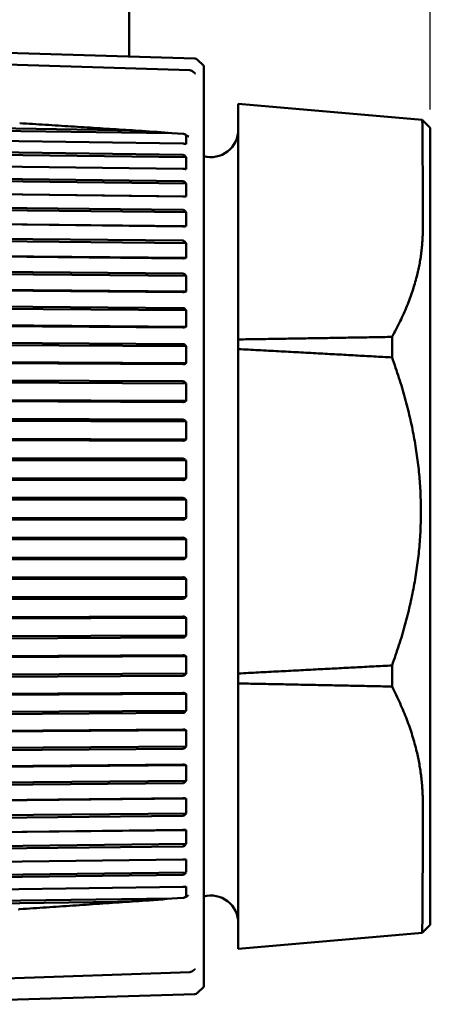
# Model space of a CAD drawing. Header units: millimetres. Extents: x 0 to 1891, y -60 to 594.
# Tile 112 of 118: x 649 to 661, y 373 to 400. Entities that reach past the tile are written whole.
import ezdxf

# ---------------------------------------------------------------- set-up
doc = ezdxf.new("R2010")
doc.units = ezdxf.units.MM
doc.layers.add('Bemaßung (ISO)', color=7, linetype='Continuous', lineweight=25)
doc.layers.add('Sichtbar (ISO)', color=7, linetype='Continuous', lineweight=50)
doc.styles.add('Notiztext (DIN)', font='isocpeur.ttf')
doc.dimstyles.new('Standard (DIN)', dxfattribs={"dimtxt": 3.5, "dimasz": 2.5, "dimexe": 2, "dimexo": 0.5, "dimgap": 0.5, "dimtad": 1, "dimrnd": 1e-08, "dimtxsty": 'Notiztext (DIN)', "dimcen": 0.09, "dimdle": 10, "dimclrd": 256, "dimclre": 256, "dimclrt": 256, "dimadec": 0, "dimazin": 0, "dimtfac": 1, "dimtmove": 0, "dimatfit": 3, "dimfxl": 1, "dimtolj": 1, "dimtzin": 0, "dimlwd": -1, "dimlwe": -1, "dimarcsym": 0})

# ---------------------------------------------------------------- blocks, each defined once
blk = doc.blocks.new('*D22')
at = {"layer": 'Bemaßung (ISO)', "transparency": 16777216}
for p, q in [((483.604, 526.025), (483.604, 554.842)), ((660.585, 397.318), (660.585, 554.842)), ((486.104, 552.842), (658.085, 552.842))]:
    blk.add_line(p, q, dxfattribs=at)
for points in [[(486.104, 553.258), (486.104, 552.425), (483.604, 552.842)], [(658.085, 553.258), (658.085, 552.425), (660.585, 552.842)]]:
    blk.add_solid(points, dxfattribs=at)
at = {"layer": 'Defpoints', "color": 0, "transparency": 16777216}
for p in [(660.585, 552.842), (483.604, 525.525), (660.585, 396.818)]:
    blk.add_point(p, dxfattribs=at)
at = {"layer": 'Bemaßung (ISO)', "transparency": 16777216, "insert": (566.057, 557.542), "char_height": 3.5, "attachment_point": 1, "style": 'Notiztext (DIN)'}
blk.add_mtext('\\A1;176,98', dxfattribs=at)

msp = doc.modelspace()

# ---------------------------------------------------------------- linework, layer by layer
at = {"layer": 'Sichtbar (ISO)'}
for p, q in [((652.347, 398.771), (652.347, 406.243)), ((654.144, 398.717), (645.378, 398.978)), ((654.389, 398.51), (654.211, 398.688)), ((648.236, 398.572), (654.009, 398.393)), ((654.065, 398.374), (654.135, 398.322)), ((654.389, 398.51), (654.389, 373.326)), ((655.335, 397.476), (655.335, 394.141)), ((660.585, 396.818), (660.366, 397.037)), ((653.517, 396.672), (637.093, 396.905)), ((637.095, 396.97), (652.031, 396.758)), ((660.585, 396.818), (660.585, 375.018)), ((653.817, 396.386), (637.095, 396.623)), ((653.517, 396.672), (653.824, 396.652)), ((653.888, 396.633), (653.936, 396.603)), ((653.906, 396.015), (637.093, 396.238)), ((637.095, 396.304), (653.817, 396.082)), ((653.886, 396.379), (653.906, 396.374)), ((653.817, 395.696), (637.095, 395.918)), ((653.906, 396.015), (653.886, 396.042)), ((653.886, 395.692), (653.906, 395.69)), ((653.906, 395.294), (637.093, 395.501)), ((637.095, 395.567), (653.817, 395.362)), ((653.906, 394.939), (637.093, 395.146)), ((653.817, 394.94), (637.095, 395.145)), ((653.906, 395.294), (653.886, 395.322)), ((653.886, 394.939), (653.906, 394.939)), ((653.906, 394.51), (637.093, 394.698)), ((637.095, 394.764), (653.817, 394.577)), ((653.906, 394.127), (637.093, 394.315)), ((653.817, 394.122), (637.095, 394.31)), ((653.906, 394.51), (653.886, 394.537)), ((653.886, 394.125), (653.906, 394.127)), ((655.335, 394.141), (655.335, 391.03)), ((653.906, 393.667), (637.093, 393.836)), ((637.095, 393.901), (653.817, 393.733)), ((653.906, 393.667), (653.886, 393.694)), ((653.906, 393.258), (637.093, 393.428)), ((653.817, 393.248), (637.095, 393.416)), ((653.886, 393.254), (653.906, 393.258)), ((637.095, 392.983), (653.817, 392.835)), ((653.906, 392.77), (637.093, 392.919)), ((653.906, 392.77), (653.886, 392.797)), ((653.906, 392.34), (637.093, 392.489)), ((653.817, 392.324), (637.095, 392.472)), ((653.886, 392.333), (653.906, 392.34)), ((653.906, 391.827), (637.093, 391.955)), ((637.095, 392.018), (653.817, 391.89)), ((653.906, 391.827), (653.886, 391.853)), ((653.906, 391.377), (637.093, 391.505)), ((653.817, 391.356), (637.095, 391.483)), ((653.886, 391.368), (653.906, 391.377)), ((659.539, 390.538), (659.539, 391.099)), ((653.906, 390.844), (637.093, 390.949)), ((637.095, 391.01), (653.817, 390.905)), ((653.906, 390.844), (653.886, 390.869)), ((655.335, 390.766), (655.335, 391.03)), ((655.335, 390.766), (655.335, 381.893)), ((653.906, 390.377), (637.093, 390.483)), ((653.817, 390.351), (637.095, 390.456)), ((653.886, 390.367), (653.906, 390.377)), ((653.906, 389.827), (637.093, 389.909)), ((637.095, 389.967), (653.817, 389.885)), ((653.906, 389.827), (653.886, 389.851)), ((653.906, 389.347), (637.093, 389.43)), ((653.817, 389.316), (637.095, 389.398)), ((653.886, 389.334), (653.906, 389.347)), ((653.906, 388.783), (637.093, 388.842)), ((637.095, 388.897), (653.817, 388.839)), ((653.906, 388.783), (653.886, 388.806)), ((653.906, 388.294), (637.093, 388.352)), ((653.817, 388.257), (637.095, 388.316)), ((653.886, 388.279), (653.906, 388.294)), ((653.906, 387.72), (637.093, 387.755)), ((637.095, 387.807), (653.817, 387.772)), ((653.906, 387.72), (653.886, 387.741)), ((653.906, 387.224), (637.093, 387.259)), ((653.817, 387.183), (637.095, 387.218)), ((653.886, 387.207), (653.906, 387.224)), ((653.906, 386.644), (637.093, 386.655)), ((637.095, 386.704), (653.817, 386.693)), ((653.906, 386.644), (653.886, 386.664)), ((653.906, 386.145), (637.093, 386.156)), ((653.817, 386.1), (637.095, 386.111)), ((653.886, 386.126), (653.906, 386.145)), ((653.906, 385.564), (637.093, 385.55)), ((637.095, 385.595), (653.817, 385.608)), ((653.906, 385.564), (653.886, 385.582)), ((653.906, 385.064), (637.093, 385.051)), ((653.817, 385.016), (637.095, 385.002)), ((653.886, 385.044), (653.906, 385.064)), ((653.906, 384.486), (637.093, 384.448)), ((637.095, 384.488), (653.817, 384.526)), ((653.906, 384.486), (653.886, 384.502)), ((653.906, 383.99), (637.093, 383.952)), ((653.817, 383.937), (637.095, 383.9)), ((653.886, 383.968), (653.906, 383.99)), ((653.906, 383.417), (637.093, 383.356)), ((637.095, 383.392), (653.817, 383.453)), ((653.906, 383.417), (653.886, 383.432)), ((653.906, 382.929), (637.093, 382.867)), ((653.817, 382.873), (637.095, 382.811)), ((653.886, 382.906), (653.906, 382.929)), ((653.906, 382.366), (637.093, 382.281)), ((637.095, 382.312), (653.817, 382.397)), ((653.906, 382.366), (653.886, 382.379)), ((659.539, 381.535), (659.539, 382.113)), ((653.906, 381.888), (637.093, 381.802)), ((653.817, 381.829), (637.095, 381.744)), ((653.886, 381.864), (653.906, 381.888)), ((655.335, 381.621), (655.335, 381.893)), ((655.335, 381.621), (655.335, 378.275)), ((653.906, 381.339), (637.093, 381.231)), ((637.095, 381.257), (653.817, 381.365)), ((653.906, 381.339), (653.886, 381.35)), ((653.906, 380.874), (637.093, 380.766)), ((653.886, 380.849), (653.906, 380.874)), ((653.817, 380.813), (637.095, 380.706)), ((653.906, 380.343), (637.093, 380.213)), ((637.095, 380.234), (653.817, 380.364)), ((653.906, 380.343), (653.886, 380.352)), ((653.906, 379.895), (637.093, 379.765)), ((653.817, 379.832), (637.095, 379.702)), ((653.886, 379.869), (653.906, 379.895)), ((653.906, 379.386), (637.093, 379.234)), ((637.095, 379.25), (653.817, 379.401)), ((653.906, 379.386), (653.886, 379.392)), ((653.906, 378.957), (637.093, 378.806)), ((653.886, 378.931), (653.906, 378.957)), ((653.817, 378.893), (637.095, 378.742)), ((653.906, 378.473), (637.093, 378.301)), ((637.095, 378.312), (653.817, 378.482)), ((653.906, 378.473), (653.886, 378.477)), ((655.335, 378.275), (655.335, 374.36)), ((653.906, 378.067), (637.093, 377.895)), ((653.817, 378.001), (637.095, 377.83)), ((653.886, 378.04), (653.906, 378.067)), ((653.906, 377.61), (637.093, 377.42)), ((637.095, 377.425), (653.817, 377.615)), ((653.906, 377.61), (653.886, 377.612)), ((653.906, 377.23), (637.093, 377.04)), ((653.817, 377.164), (637.095, 376.974)), ((653.886, 377.203), (653.906, 377.23)), ((637.095, 376.596), (653.817, 376.804)), ((653.906, 376.805), (653.886, 376.805)), ((653.906, 376.453), (637.093, 376.245)), ((653.817, 376.386), (637.095, 376.179)), ((653.886, 376.426), (653.906, 376.453)), ((637.095, 375.831), (653.817, 376.055)), ((653.906, 376.062), (653.886, 376.059)), ((653.517, 375.735), (637.093, 375.516)), ((653.824, 375.757), (653.517, 375.735)), ((653.932, 375.801), (653.882, 375.773)), ((652.031, 375.65), (637.095, 375.45)), ((660.585, 375.018), (660.366, 374.799)), ((654.009, 373.723), (648.236, 373.524)), ((654.131, 373.786), (654.061, 373.74)), ((654.389, 373.326), (654.211, 373.148)), ((654.144, 373.118), (644.883, 372.844))]:
    msp.add_line(p, q, dxfattribs=at)
for centre, radius, start, end in [((654.141, 398.617), 0.1, 45, 88.3), ((654.006, 398.293), 0.1, 53.523, 88.1992), ((654.585, 396.768), 0.75, 254.8854, 0), ((654.585, 375.068), 0.75, 0, 105.1146), ((654.006, 373.824), 0.1, 271.9984, 303.3873), ((654.141, 373.218), 0.1, 271.7, 315)]:
    msp.add_arc(centre, radius, start, end, dxfattribs=at)
for centre, major_axis, ratio, start_param, end_param in [((654.006, 398.293), (0.0031, 0.1), 0.048429, 0, 0.0058), ((654.076, 398.241), (0.0596, 0.0803), 0.657074, 6.283185, 6.283702), ((653.817, 396.602), (-0.0862, 0.0019), 0.584937, 4.447571, 4.638039), ((653.764, 396.593), (0.144, 0.014), 0.413947, 6.25185, 7.258015), ((641.066, 396.023), (12.842, -0.295), 0.649902, 6.278653, 6.31758), ((641.066, 395.275), (12.841, -0.319), 0.710427, 6.281348, 6.320275), ((641.066, 394.462), (12.84, -0.349), 0.7661, 0.00135, 0.040277), ((641.066, 393.592), (12.839, -0.388), 0.816539, 0.005235, 0.044163), ((641.066, 392.669), (12.838, -0.441), 0.861401, 0.010152, 0.049079), ((641.066, 391.7), (12.835, -0.515), 0.900378, 0.016675, 0.055603), ((641.066, 390.691), (12.83, -0.624), 0.933205, 0.025895, 0.064823), ((641.066, 389.65), (12.82, -0.798), 0.959657, 0.040164, 0.079092), ((641.066, 388.583), (12.797, -1.115), 0.979553, 0.065652, 0.10458), ((641.066, 387.499), (12.709, -1.867), 0.992759, 0.12534, 0.164268), ((641.066, 386.403), (-11.586, 5.547), 0.999183, 3.56834, 3.607267), ((641.066, 385.304), (12.015, 4.543), 0.998781, 5.902652, 5.94158), ((641.066, 384.209), (12.728, 1.729), 0.991557, 6.129812, 6.16874), ((641.066, 383.126), (12.801, 1.064), 0.977559, 6.18261, 6.221537), ((641.066, 382.062), (12.822, 0.772), 0.956883, 6.206171, 6.245099), ((641.066, 381.024), (12.831, 0.609), 0.929672, 6.219644, 6.258572), ((641.066, 380.02), (12.835, 0.505), 0.896109, 6.228462, 6.267389), ((641.066, 379.056), (12.838, 0.434), 0.856425, 6.234753, 6.273681), ((641.066, 378.139), (12.839, 0.383), 0.810891, 6.239525, 6.278453), ((641.066, 377.275), (12.841, 0.345), 0.759818, 6.243314, 6.282242), ((641.066, 376.47), (12.841, 0.316), 0.703554, 6.246434, 6.285362), ((653.817, 375.812), (0.0862, 0.002), 0.642485, 4.784692, 4.97516), ((653.764, 375.821), (0.143, -0.016), 0.45358, 5.319698, 6.325863), ((654.006, 373.824), (0.0035, -0.0999), 0.046013, 6.278534, 6.283185), ((654.006, 373.824), (0.055, -0.0835), 0.686991, 6.283185, 6.28388), ((654.076, 373.87), (0.0552, -0.0834), 0.688087, 6.282678, 6.283186)]:
    msp.add_ellipse(centre, major_axis=major_axis, ratio=ratio, start_param=start_param, end_param=end_param, dxfattribs=at)
for points in [[(654.065, 398.374), (654.065, 398.374), (654.065, 398.374), (654.065, 398.374)], [(655.335, 397.476), (657.012, 397.329), (658.689, 397.183), (660.366, 397.037)], [(660.366, 374.799), (658.689, 374.653), (657.012, 374.507), (655.335, 374.36)]]:
    msp.add_open_spline(points, degree=3, dxfattribs=at)
for points, knots in [([(654.135, 398.322), (654.14, 398.318), (654.145, 398.315), (654.153, 398.309), (654.156, 398.307), (654.161, 398.305), (654.162, 398.304), (654.162, 398.304), (654.163, 398.304), (654.163, 398.304)], [0, 0, 0, 0, 0.002739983, 0.002739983, 0.005190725, 0.005190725, 0.006844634, 0.006844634, 0.007400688, 0.007400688, 0.007400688, 0.007400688]), ([(660.366, 397.037), (660.367, 397.037), (660.37, 396.809), (660.374, 396.237), (660.375, 396.092), (660.378, 395.443), (660.38, 394.805), (660.38, 394.044)], [0.9127878, 0.9127878, 0.9127878, 0.9127878, 1.2993584, 1.2993584, 1.4106845, 1.4106845, 1.7455959, 1.7455959, 1.7455959, 1.7455959]), ([(649.358, 396.946), (649.592, 396.931), (649.826, 396.916), (650.295, 396.887), (650.529, 396.872), (650.997, 396.842), (651.232, 396.827), (651.7, 396.797), (651.935, 396.782), (652.403, 396.752), (652.637, 396.737), (652.872, 396.722)], [1.550313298, 1.550313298, 1.550313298, 1.550313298, 1.550764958, 1.550764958, 1.551216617, 1.551216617, 1.551668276, 1.551668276, 1.552119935, 1.552119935, 1.552571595, 1.552571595, 1.552571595, 1.552571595]), ([(653.517, 396.672), (653.256, 396.696), (652.98, 396.716), (652.527, 396.742), (652.349, 396.751), (652.126, 396.757), (652.078, 396.758), (652.031, 396.758)], [-0.1731541, -0.1731541, -0.1731541, -0.1731541, -0.0976685, -0.0976685, -0.0488343, -0.0488343, -0.0352948, -0.0352948, -0.0352948, -0.0352948]), ([(653.936, 396.603), (653.943, 396.599), (653.95, 396.595), (653.961, 396.589), (653.966, 396.586), (653.973, 396.584), (653.975, 396.583), (653.978, 396.582), (653.978, 396.582), (653.978, 396.582)], [0, 0, 0, 0, 0.003362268, 0.003362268, 0.006388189, 0.006388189, 0.008487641, 0.008487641, 0.00994002, 0.00994002, 0.00994002, 0.00994002]), ([(653.817, 396.386), (653.828, 396.386), (653.84, 396.385), (653.861, 396.383), (653.873, 396.381), (653.883, 396.379), (653.885, 396.379), (653.886, 396.379)], [-0.071182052, -0.071182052, -0.071182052, -0.071182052, -0.068033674, -0.068033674, -0.064108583, -0.064108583, -0.063368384, -0.063368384, -0.063368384, -0.063368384]), ([(653.886, 396.042), (653.885, 396.044), (653.883, 396.046), (653.873, 396.058), (653.861, 396.068), (653.84, 396.079), (653.828, 396.082), (653.817, 396.082)], [-0.007986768, -0.007986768, -0.007986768, -0.007986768, -0.00724657, -0.00724657, -0.003321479, -0.003321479, -0.000173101, -0.000173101, -0.000173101, -0.000173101]), ([(653.817, 395.696), (653.828, 395.696), (653.84, 395.696), (653.861, 395.695), (653.873, 395.694), (653.883, 395.693), (653.885, 395.693), (653.886, 395.692)], [-0.071182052, -0.071182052, -0.071182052, -0.071182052, -0.068033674, -0.068033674, -0.064108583, -0.064108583, -0.063368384, -0.063368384, -0.063368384, -0.063368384]), ([(653.886, 395.322), (653.885, 395.324), (653.883, 395.326), (653.873, 395.338), (653.861, 395.348), (653.84, 395.358), (653.828, 395.361), (653.817, 395.362)], [-0.007986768, -0.007986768, -0.007986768, -0.007986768, -0.00724657, -0.00724657, -0.003321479, -0.003321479, -0.000173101, -0.000173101, -0.000173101, -0.000173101]), ([(653.817, 394.94), (653.828, 394.94), (653.84, 394.94), (653.861, 394.94), (653.873, 394.939), (653.883, 394.939), (653.885, 394.939), (653.886, 394.939)], [-0.071182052, -0.071182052, -0.071182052, -0.071182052, -0.068033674, -0.068033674, -0.064108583, -0.064108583, -0.063368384, -0.063368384, -0.063368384, -0.063368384]), ([(653.886, 394.537), (653.885, 394.539), (653.883, 394.541), (653.873, 394.553), (653.861, 394.563), (653.84, 394.574), (653.828, 394.576), (653.817, 394.577)], [-0.007986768, -0.007986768, -0.007986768, -0.007986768, -0.00724657, -0.00724657, -0.003321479, -0.003321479, -0.000173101, -0.000173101, -0.000173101, -0.000173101]), ([(653.817, 394.122), (653.828, 394.122), (653.84, 394.122), (653.861, 394.123), (653.873, 394.123), (653.883, 394.124), (653.885, 394.125), (653.886, 394.125)], [-0.071182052, -0.071182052, -0.071182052, -0.071182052, -0.068033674, -0.068033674, -0.064108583, -0.064108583, -0.063368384, -0.063368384, -0.063368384, -0.063368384]), ([(653.886, 393.694), (653.885, 393.696), (653.883, 393.698), (653.873, 393.709), (653.861, 393.719), (653.84, 393.73), (653.828, 393.732), (653.817, 393.733)], [-0.007986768, -0.007986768, -0.007986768, -0.007986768, -0.00724657, -0.00724657, -0.003321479, -0.003321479, -0.000173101, -0.000173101, -0.000173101, -0.000173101]), ([(653.817, 393.248), (653.828, 393.248), (653.84, 393.248), (653.861, 393.25), (653.873, 393.251), (653.883, 393.253), (653.885, 393.254), (653.886, 393.254)], [-0.071182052, -0.071182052, -0.071182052, -0.071182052, -0.068033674, -0.068033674, -0.064108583, -0.064108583, -0.063368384, -0.063368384, -0.063368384, -0.063368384]), ([(653.886, 392.797), (653.885, 392.799), (653.883, 392.801), (653.873, 392.812), (653.861, 392.822), (653.84, 392.832), (653.828, 392.835), (653.817, 392.835)], [-0.007986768, -0.007986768, -0.007986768, -0.007986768, -0.00724657, -0.00724657, -0.003321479, -0.003321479, -0.000173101, -0.000173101, -0.000173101, -0.000173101]), ([(653.817, 392.324), (653.828, 392.324), (653.84, 392.325), (653.861, 392.327), (653.873, 392.329), (653.883, 392.332), (653.885, 392.333), (653.886, 392.333)], [-0.071182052, -0.071182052, -0.071182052, -0.071182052, -0.068033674, -0.068033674, -0.064108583, -0.064108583, -0.063368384, -0.063368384, -0.063368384, -0.063368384]), ([(653.886, 391.853), (653.885, 391.855), (653.883, 391.857), (653.873, 391.868), (653.861, 391.878), (653.84, 391.888), (653.828, 391.89), (653.817, 391.89)], [-0.007986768, -0.007986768, -0.007986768, -0.007986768, -0.00724657, -0.00724657, -0.003321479, -0.003321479, -0.000173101, -0.000173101, -0.000173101, -0.000173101]), ([(653.817, 391.356), (653.828, 391.356), (653.84, 391.357), (653.861, 391.36), (653.873, 391.363), (653.883, 391.367), (653.885, 391.368), (653.886, 391.368)], [-0.071182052, -0.071182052, -0.071182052, -0.071182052, -0.068033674, -0.068033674, -0.064108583, -0.064108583, -0.063368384, -0.063368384, -0.063368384, -0.063368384]), ([(653.886, 390.869), (653.885, 390.871), (653.883, 390.873), (653.873, 390.884), (653.861, 390.893), (653.84, 390.902), (653.828, 390.905), (653.817, 390.905)], [-0.007986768, -0.007986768, -0.007986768, -0.007986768, -0.00724657, -0.00724657, -0.003321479, -0.003321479, -0.000173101, -0.000173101, -0.000173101, -0.000173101]), ([(653.817, 390.351), (653.828, 390.351), (653.84, 390.352), (653.861, 390.356), (653.873, 390.36), (653.883, 390.365), (653.885, 390.366), (653.886, 390.367)], [-0.071182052, -0.071182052, -0.071182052, -0.071182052, -0.068033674, -0.068033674, -0.064108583, -0.064108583, -0.063368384, -0.063368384, -0.063368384, -0.063368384]), ([(653.886, 389.851), (653.885, 389.853), (653.883, 389.855), (653.873, 389.865), (653.861, 389.874), (653.84, 389.883), (653.828, 389.885), (653.817, 389.885)], [-0.007986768, -0.007986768, -0.007986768, -0.007986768, -0.00724657, -0.00724657, -0.003321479, -0.003321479, -0.000173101, -0.000173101, -0.000173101, -0.000173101]), ([(653.817, 389.316), (653.828, 389.316), (653.84, 389.317), (653.861, 389.322), (653.873, 389.327), (653.883, 389.332), (653.885, 389.333), (653.886, 389.334)], [-0.071182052, -0.071182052, -0.071182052, -0.071182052, -0.068033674, -0.068033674, -0.064108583, -0.064108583, -0.063368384, -0.063368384, -0.063368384, -0.063368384]), ([(653.886, 388.806), (653.885, 388.808), (653.883, 388.809), (653.873, 388.819), (653.861, 388.828), (653.84, 388.836), (653.828, 388.839), (653.817, 388.839)], [-0.007986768, -0.007986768, -0.007986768, -0.007986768, -0.00724657, -0.00724657, -0.003321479, -0.003321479, -0.000173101, -0.000173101, -0.000173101, -0.000173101]), ([(653.817, 388.257), (653.828, 388.257), (653.84, 388.259), (653.861, 388.264), (653.873, 388.27), (653.883, 388.276), (653.885, 388.278), (653.886, 388.279)], [-0.071182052, -0.071182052, -0.071182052, -0.071182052, -0.068033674, -0.068033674, -0.064108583, -0.064108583, -0.063368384, -0.063368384, -0.063368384, -0.063368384]), ([(653.886, 387.741), (653.885, 387.743), (653.883, 387.745), (653.873, 387.754), (653.861, 387.762), (653.84, 387.77), (653.828, 387.772), (653.817, 387.772)], [-0.007986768, -0.007986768, -0.007986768, -0.007986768, -0.00724657, -0.00724657, -0.003321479, -0.003321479, -0.000173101, -0.000173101, -0.000173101, -0.000173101]), ([(653.817, 387.183), (653.828, 387.183), (653.84, 387.185), (653.861, 387.191), (653.873, 387.197), (653.883, 387.204), (653.885, 387.206), (653.886, 387.207)], [-0.071182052, -0.071182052, -0.071182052, -0.071182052, -0.068033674, -0.068033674, -0.064108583, -0.064108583, -0.063368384, -0.063368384, -0.063368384, -0.063368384]), ([(653.886, 386.664), (653.885, 386.666), (653.883, 386.667), (653.873, 386.676), (653.861, 386.683), (653.84, 386.691), (653.828, 386.693), (653.817, 386.693)], [-0.007986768, -0.007986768, -0.007986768, -0.007986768, -0.00724657, -0.00724657, -0.003321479, -0.003321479, -0.000173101, -0.000173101, -0.000173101, -0.000173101]), ([(653.817, 386.1), (653.828, 386.1), (653.84, 386.102), (653.861, 386.109), (653.873, 386.116), (653.883, 386.124), (653.885, 386.125), (653.886, 386.126)], [-0.071182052, -0.071182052, -0.071182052, -0.071182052, -0.068033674, -0.068033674, -0.064108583, -0.064108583, -0.063368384, -0.063368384, -0.063368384, -0.063368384]), ([(653.886, 385.582), (653.885, 385.584), (653.883, 385.585), (653.873, 385.593), (653.861, 385.6), (653.84, 385.606), (653.828, 385.608), (653.817, 385.608)], [-0.007986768, -0.007986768, -0.007986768, -0.007986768, -0.00724657, -0.00724657, -0.003321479, -0.003321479, -0.000173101, -0.000173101, -0.000173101, -0.000173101]), ([(653.817, 385.016), (653.828, 385.016), (653.84, 385.018), (653.861, 385.025), (653.873, 385.033), (653.883, 385.041), (653.885, 385.043), (653.886, 385.044)], [-0.071182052, -0.071182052, -0.071182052, -0.071182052, -0.068033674, -0.068033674, -0.064108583, -0.064108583, -0.063368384, -0.063368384, -0.063368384, -0.063368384]), ([(653.886, 384.502), (653.885, 384.504), (653.883, 384.505), (653.873, 384.512), (653.861, 384.518), (653.84, 384.524), (653.828, 384.526), (653.817, 384.526)], [-0.007986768, -0.007986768, -0.007986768, -0.007986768, -0.00724657, -0.00724657, -0.003321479, -0.003321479, -0.000173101, -0.000173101, -0.000173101, -0.000173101]), ([(653.817, 383.937), (653.828, 383.937), (653.84, 383.94), (653.861, 383.948), (653.873, 383.956), (653.883, 383.965), (653.885, 383.967), (653.886, 383.968)], [-0.071182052, -0.071182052, -0.071182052, -0.071182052, -0.068033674, -0.068033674, -0.064108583, -0.064108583, -0.063368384, -0.063368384, -0.063368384, -0.063368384]), ([(653.886, 383.432), (653.885, 383.433), (653.883, 383.434), (653.873, 383.441), (653.861, 383.446), (653.84, 383.451), (653.828, 383.453), (653.817, 383.453)], [-0.007986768, -0.007986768, -0.007986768, -0.007986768, -0.00724657, -0.00724657, -0.003321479, -0.003321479, -0.000173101, -0.000173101, -0.000173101, -0.000173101]), ([(653.817, 382.873), (653.828, 382.873), (653.84, 382.875), (653.861, 382.884), (653.873, 382.892), (653.883, 382.902), (653.885, 382.904), (653.886, 382.906)], [-0.071182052, -0.071182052, -0.071182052, -0.071182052, -0.068033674, -0.068033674, -0.064108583, -0.064108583, -0.063368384, -0.063368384, -0.063368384, -0.063368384]), ([(653.886, 382.379), (653.885, 382.38), (653.883, 382.381), (653.873, 382.386), (653.861, 382.391), (653.84, 382.396), (653.828, 382.397), (653.817, 382.397)], [-0.007986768, -0.007986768, -0.007986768, -0.007986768, -0.00724657, -0.00724657, -0.003321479, -0.003321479, -0.000173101, -0.000173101, -0.000173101, -0.000173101]), ([(653.817, 381.829), (653.828, 381.829), (653.84, 381.832), (653.861, 381.841), (653.873, 381.849), (653.883, 381.86), (653.885, 381.862), (653.886, 381.864)], [-0.071182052, -0.071182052, -0.071182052, -0.071182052, -0.068033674, -0.068033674, -0.064108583, -0.064108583, -0.063368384, -0.063368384, -0.063368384, -0.063368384]), ([(653.886, 381.35), (653.885, 381.351), (653.883, 381.351), (653.873, 381.356), (653.861, 381.36), (653.84, 381.364), (653.828, 381.365), (653.817, 381.365)], [-0.007986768, -0.007986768, -0.007986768, -0.007986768, -0.00724657, -0.00724657, -0.003321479, -0.003321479, -0.000173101, -0.000173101, -0.000173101, -0.000173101]), ([(653.817, 380.813), (653.828, 380.813), (653.84, 380.816), (653.861, 380.825), (653.873, 380.834), (653.883, 380.845), (653.885, 380.847), (653.886, 380.849)], [-0.071182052, -0.071182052, -0.071182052, -0.071182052, -0.068033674, -0.068033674, -0.064108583, -0.064108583, -0.063368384, -0.063368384, -0.063368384, -0.063368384]), ([(653.886, 380.352), (653.885, 380.353), (653.883, 380.353), (653.873, 380.357), (653.861, 380.36), (653.84, 380.363), (653.828, 380.364), (653.817, 380.364)], [-0.007986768, -0.007986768, -0.007986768, -0.007986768, -0.00724657, -0.00724657, -0.003321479, -0.003321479, -0.000173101, -0.000173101, -0.000173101, -0.000173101]), ([(653.817, 379.832), (653.828, 379.832), (653.84, 379.835), (653.861, 379.845), (653.873, 379.854), (653.883, 379.865), (653.885, 379.867), (653.886, 379.869)], [-0.071182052, -0.071182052, -0.071182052, -0.071182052, -0.068033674, -0.068033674, -0.064108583, -0.064108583, -0.063368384, -0.063368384, -0.063368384, -0.063368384]), ([(653.886, 379.392), (653.885, 379.393), (653.883, 379.393), (653.873, 379.396), (653.861, 379.398), (653.84, 379.4), (653.828, 379.401), (653.817, 379.401)], [-0.007986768, -0.007986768, -0.007986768, -0.007986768, -0.00724657, -0.00724657, -0.003321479, -0.003321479, -0.000173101, -0.000173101, -0.000173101, -0.000173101]), ([(653.817, 378.893), (653.828, 378.893), (653.84, 378.896), (653.861, 378.906), (653.873, 378.915), (653.883, 378.927), (653.885, 378.929), (653.886, 378.931)], [-0.071182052, -0.071182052, -0.071182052, -0.071182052, -0.068033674, -0.068033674, -0.064108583, -0.064108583, -0.063368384, -0.063368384, -0.063368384, -0.063368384]), ([(653.886, 378.477), (653.885, 378.477), (653.883, 378.477), (653.873, 378.479), (653.861, 378.481), (653.84, 378.482), (653.828, 378.482), (653.817, 378.482)], [-0.007986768, -0.007986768, -0.007986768, -0.007986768, -0.00724657, -0.00724657, -0.003321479, -0.003321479, -0.000173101, -0.000173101, -0.000173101, -0.000173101]), ([(660.38, 378.365), (660.38, 377.541), (660.378, 376.835), (660.375, 376.087), (660.374, 375.917), (660.369, 375.183), (660.366, 374.856), (660.366, 374.801), (660.366, 374.799), (660.366, 374.799)], [0.000001, 0.000001, 0.000001, 0.000001, 0.3368888, 0.3368888, 0.448865, 0.448865, 0.8741256, 0.8741256, 0.9127878, 0.9127878, 0.9127878, 0.9127878]), ([(653.817, 378.001), (653.828, 378.001), (653.84, 378.004), (653.861, 378.014), (653.873, 378.024), (653.883, 378.036), (653.885, 378.038), (653.886, 378.04)], [-0.071182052, -0.071182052, -0.071182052, -0.071182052, -0.068033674, -0.068033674, -0.064108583, -0.064108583, -0.063368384, -0.063368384, -0.063368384, -0.063368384]), ([(653.886, 377.612), (653.885, 377.612), (653.883, 377.613), (653.873, 377.613), (653.861, 377.614), (653.84, 377.615), (653.828, 377.615), (653.817, 377.615)], [-0.007986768, -0.007986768, -0.007986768, -0.007986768, -0.00724657, -0.00724657, -0.003321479, -0.003321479, -0.000173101, -0.000173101, -0.000173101, -0.000173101]), ([(653.817, 377.164), (653.828, 377.164), (653.84, 377.167), (653.861, 377.177), (653.873, 377.187), (653.883, 377.199), (653.885, 377.201), (653.886, 377.203)], [-0.071182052, -0.071182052, -0.071182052, -0.071182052, -0.068033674, -0.068033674, -0.064108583, -0.064108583, -0.063368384, -0.063368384, -0.063368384, -0.063368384]), ([(653.886, 376.805), (653.885, 376.805), (653.883, 376.805), (653.873, 376.804), (653.861, 376.804), (653.84, 376.804), (653.828, 376.804), (653.817, 376.804)], [-0.007986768, -0.007986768, -0.007986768, -0.007986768, -0.00724657, -0.00724657, -0.003321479, -0.003321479, -0.000173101, -0.000173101, -0.000173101, -0.000173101]), ([(653.817, 376.386), (653.828, 376.386), (653.84, 376.389), (653.861, 376.4), (653.873, 376.41), (653.883, 376.422), (653.885, 376.424), (653.886, 376.426)], [-0.071182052, -0.071182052, -0.071182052, -0.071182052, -0.068033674, -0.068033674, -0.064108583, -0.064108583, -0.063368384, -0.063368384, -0.063368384, -0.063368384]), ([(653.886, 376.059), (653.885, 376.059), (653.883, 376.059), (653.873, 376.058), (653.861, 376.057), (653.84, 376.055), (653.828, 376.055), (653.817, 376.055)], [-0.007986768, -0.007986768, -0.007986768, -0.007986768, -0.00724657, -0.00724657, -0.003321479, -0.003321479, -0.000173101, -0.000173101, -0.000173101, -0.000173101]), ([(652.031, 375.65), (652.053, 375.65), (652.075, 375.65), (652.245, 375.654), (652.393, 375.66), (652.835, 375.681), (653.191, 375.706), (653.517, 375.735)], [-0.5682033, -0.5682033, -0.5682033, -0.5682033, -0.5621239, -0.5621239, -0.5217861, -0.5217861, -0.4294661, -0.4294661, -0.4294661, -0.4294661]), ([(653.968, 375.817), (653.968, 375.817), (653.968, 375.817), (653.966, 375.817), (653.964, 375.816), (653.958, 375.814), (653.953, 375.812), (653.943, 375.808), (653.938, 375.805), (653.932, 375.801)], [0.000914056, 0.000914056, 0.000914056, 0.000914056, 0.002102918, 0.002102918, 0.004295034, 0.004295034, 0.007206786, 0.007206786, 0.010025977, 0.010025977, 0.010025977, 0.010025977]), ([(649.363, 375.446), (649.353, 375.445), (649.342, 375.442), (649.33, 375.436), (649.328, 375.435), (649.326, 375.433)], [0, 0, 0, 0, 0.004248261, 0.004248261, 0.005448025, 0.005448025, 0.005448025, 0.005448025]), ([(652.986, 375.693), (652.745, 375.677), (652.503, 375.66), (652.02, 375.627), (651.778, 375.61), (651.295, 375.577), (651.054, 375.561), (650.571, 375.528), (650.329, 375.511), (649.846, 375.479), (649.604, 375.462), (649.363, 375.446)], [4.730544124, 4.730544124, 4.730544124, 4.730544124, 4.731009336, 4.731009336, 4.731474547, 4.731474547, 4.731939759, 4.731939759, 4.732404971, 4.732404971, 4.732870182, 4.732870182, 4.732870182, 4.732870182]), ([(654.151, 373.798), (654.151, 373.798), (654.151, 373.798), (654.151, 373.798), (654.149, 373.797), (654.145, 373.795), (654.142, 373.794), (654.137, 373.79), (654.134, 373.788), (654.131, 373.786)], [0.004167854, 0.004167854, 0.004167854, 0.004167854, 0.004803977, 0.004803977, 0.006403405, 0.006403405, 0.008614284, 0.008614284, 0.01031143, 0.01031143, 0.01031143, 0.01031143])]:
    msp.add_open_spline(points, degree=3, knots=knots, dxfattribs=at)
for points, weights in [([(653.906, 396.374), (653.91, 396.489), (653.908, 396.605)], [1.69312184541, 1.69337500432, 1.69322830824]), ([(660.38, 394.044), (660.38, 392.619), (659.539, 391.099)], [1.27927488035, 1.27927488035, 1.2314661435]), ([(655.335, 391.03), (657.489, 391.064), (659.539, 391.099)], [1.00009121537, 1.00025746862, 1.00015185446]), ([(659.539, 390.538), (657.492, 390.651), (655.335, 390.766)], [1.00015667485, 1.0002702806, 1.00009573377]), ([(659.539, 382.113), (661.064, 386.324), (659.539, 390.538)], [1.23096562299, 1.32029098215, 1.23096562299]), ([(655.335, 381.893), (657.492, 382.004), (659.539, 382.113)], [1.00009573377, 1.0002702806, 1.00015667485]), ([(659.539, 381.535), (657.489, 381.578), (655.335, 381.621)], [1.00015185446, 1.00025746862, 1.00009121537]), ([(659.539, 381.535), (660.38, 379.898), (660.38, 378.365)], [1.2314661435, 1.27927488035, 1.27927488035]), ([(653.908, 375.808), (653.91, 375.935), (653.906, 376.062)], [1.69322830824, 1.69337500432, 1.69312184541])]:
    msp.add_rational_spline(points, weights, degree=2, dxfattribs=at)

# ---------------------------------------------------------------- dimensions: what is measured, and where the dimension line sits
at = {"layer": 'Bemaßung (ISO)'}
dim = msp.add_linear_dim(base=(660.585, 552.842), p1=(483.604, 525.525), p2=(660.585, 396.818), dimstyle='Standard (DIN)', override={"dimgap": 0.5, "dimdec": 2, "dimtol": 0, "dimlim": 0, "dimtp": 0, "dimtm": 0, "dimtdec": 2, "dimtofl": 0, "dimatfit": 1}, dxfattribs=at)
dim.commit()
dim.dimension.update_dxf_attribs({"geometry": '*D22', "text_midpoint": (572.095, 552.842), "dimtype": 160})

doc.saveas('drawing.dxf')
